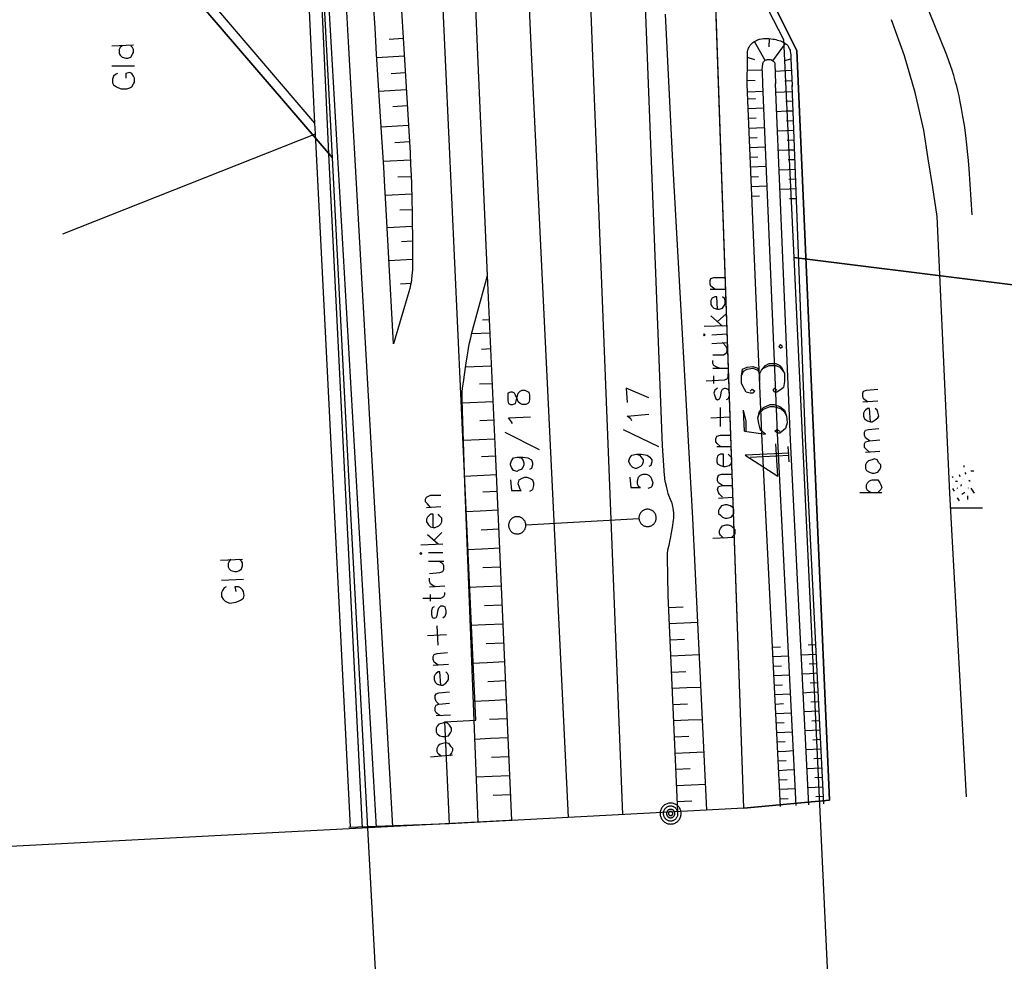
# Model space of a CAD drawing. Header units: millimetres. Extents: x 237058 to 239804, y 565701 to 567407.
# Tile 7 of 64: x 238122 to 238202, y 565863 to 565940. Entities that reach past the tile are written whole.
import ezdxf

# ---------------------------------------------------------------- set-up
doc = ezdxf.new("R2010")
doc.units = ezdxf.units.MM
doc.layers.add('T4675650', color=8, linetype='CONTINUOUS')

msp = doc.modelspace()

# ---------------------------------------------------------------- linework, layer by layer
at = {"layer": 'T4675650'}
for p, q in [((238180.743, 565875.657), (238178.125, 565950.872)), ((238129.536, 565937.432), (238131.314, 565937.509)), ((238153.138, 565938.015), (238152.023, 565937.948)), ((238182.464, 565936.247), (238181.597, 565937.777)), ((238182.799, 565937.345), (238182.81, 565938.01)), ((238183.086, 565936.212), (238184.128, 565937.604)), ((238153.224, 565936.589), (238151.01, 565936.455)), ((238181.636, 565936.278), (238181.034, 565936.467)), ((238129.536, 565935.808), (238131.391, 565935.808)), ((238184.054, 565936.241), (238184.555, 565936.383)), ((238153.307, 565935.226), (238152.17, 565935.156)), ((238181.022, 565935.482), (238182.243, 565935.465)), ((238184.604, 565935.417), (238183.277, 565935.35)), ((238181.01, 565934.63), (238181.656, 565934.621)), ((238183.307, 565934.352), (238183.306, 565934.375)), ((238183.306, 565934.375), (238183.307, 565934.352)), ((238184.646, 565934.601), (238184.06, 565934.571)), ((238184.664, 565934.247), (238184.665, 565934.227)), ((238184.665, 565934.227), (238184.664, 565934.247)), ((238184.665, 565934.227), (238184.669, 565934.143)), ((238153.391, 565933.863), (238151.183, 565933.727)), ((238181.03, 565933.694), (238182.3, 565933.747)), ((238184.684, 565933.705), (238183.336, 565933.655)), ((238153.471, 565932.561), (238152.309, 565932.49)), ((238181.676, 565933.129), (238181.054, 565933.103)), ((238184.149, 565932.936), (238184.712, 565932.957)), ((238181.712, 565932.341), (238181.087, 565932.316)), ((238182.357, 565932.369), (238181.715, 565932.343)), ((238183.401, 565932.118), (238184.172, 565932.146)), ((238184.176, 565932.147), (238184.741, 565932.168)), ((238146.046, 565930.289), (238146.003, 565931.149)), ((238153.569, 565930.971), (238151.371, 565930.836)), ((238181.744, 565931.553), (238181.12, 565931.526)), ((238184.205, 565931.359), (238184.771, 565931.38)), ((238125.586, 565922.201), (238146.046, 565930.289)), ((238148.889, 565874.151), (238146.046, 565930.289)), ((238181.778, 565930.765), (238181.153, 565930.739)), ((238182.424, 565930.792), (238181.782, 565930.765)), ((238183.467, 565930.541), (238184.231, 565930.569)), ((238184.235, 565930.57), (238184.8, 565930.591)), ((238153.65, 565929.644), (238152.462, 565929.571)), ((238181.811, 565929.975), (238181.187, 565929.949)), ((238184.265, 565929.782), (238184.83, 565929.803)), ((238147.111, 565928.684), (238149.823, 565874.046)), ((238181.844, 565929.188), (238181.22, 565929.162)), ((238182.49, 565929.215), (238181.848, 565929.188)), ((238183.533, 565928.964), (238184.292, 565928.992)), ((238184.294, 565928.992), (238184.859, 565929.013)), ((238153.737, 565928.171), (238151.549, 565928.055)), ((238181.875, 565928.399), (238181.253, 565928.373)), ((238184.324, 565928.204), (238184.888, 565928.225)), ((238181.912, 565927.61), (238181.286, 565927.584)), ((238182.556, 565927.638), (238181.912, 565927.611)), ((238183.599, 565927.386), (238184.351, 565927.414)), ((238184.352, 565927.415), (238184.918, 565927.436)), ((238153.797, 565926.825), (238152.727, 565926.785)), ((238181.942, 565926.823), (238181.319, 565926.795)), ((238182.622, 565926.061), (238181.978, 565926.034)), ((238184.384, 565926.625), (238184.947, 565926.648)), ((238151.712, 565925.318), (238153.84, 565925.439)), ((238181.977, 565926.033), (238181.352, 565926.007)), ((238183.666, 565925.81), (238184.409, 565925.837)), ((238184.41, 565925.838), (238184.977, 565925.859)), ((238182.009, 565925.244), (238181.385, 565925.218)), ((238184.443, 565925.048), (238185.006, 565925.069)), ((238153.867, 565924.136), (238152.867, 565924.119)), ((238151.853, 565922.709), (238153.885, 565922.817)), ((238153.001, 565921.572), (238153.898, 565921.62)), ((238151.996, 565920.028), (238153.913, 565920.13)), ((238184.793, 565920.271), (238186.866, 565875.976)), ((238152.942, 565918.157), (238153.78, 565918.202)), ((238178.005, 565917.719), (238179.242, 565917.719)), ((238178.623, 565915.091), (238179.319, 565915.709)), ((238160.146, 565915.227), (238159.586, 565915.202)), ((238178.082, 565915.555), (238179.01, 565914.705)), ((238160.194, 565914.154), (238158.699, 565914.087)), ((238177.541, 565914.705), (238179.319, 565914.782)), ((238178.16, 565914.009), (238179.396, 565914.086)), ((238178.16, 565913.313), (238179.396, 565913.39)), ((238160.252, 565912.867), (238159.488, 565912.833)), ((238160.314, 565911.479), (238158.2, 565911.384)), ((238178.237, 565911.303), (238179.474, 565911.303)), ((238178.314, 565910.066), (238178.314, 565910.685)), ((238160.378, 565910.053), (238159.333, 565910.006)), ((238160.444, 565908.592), (238157.928, 565908.479)), ((238190.374, 565908.598), (238191.61, 565908.675)), ((238178.855, 565906.588), (238178.855, 565908.134)), ((238180.788, 565906.201), (238180.711, 565907.902)), ((238160.511, 565907.088), (238159.347, 565907.036)), ((238178.082, 565907.283), (238179.628, 565907.361)), ((238161.385, 565906.124), (238164.168, 565904.732)), ((238170.97, 565906.356), (238173.831, 565904.964)), ((238160.579, 565905.563), (238158.025, 565905.449)), ((238178.546, 565904.964), (238179.706, 565904.964)), ((238184.421, 565903.727), (238184.344, 565904.964)), ((238190.605, 565904.501), (238191.765, 565904.578)), ((238160.641, 565904.189), (238159.499, 565904.138)), ((238181.252, 565904.114), (238184.421, 565904.269)), ((238198.565, 565903.419), (238198.572, 565903.296)), ((238199.122, 565902.994), (238199.371, 565903.007)), ((238160.709, 565902.665), (238158.118, 565902.549)), ((238197.706, 565902.508), (238197.627, 565902.465)), ((238197.89, 565902.149), (238198.055, 565902.157)), ((238198.191, 565902.699), (238198.242, 565902.537)), ((238198.767, 565902.729), (238198.679, 565902.848)), ((238199.087, 565902.127), (238198.959, 565902.205)), ((238159.226, 565874.536), (238158.136, 565902.003)), ((238197.808, 565901.36), (238197.674, 565901.561)), ((238198.002, 565901.62), (238198.043, 565901.58)), ((238198.357, 565901.885), (238198.322, 565901.76)), ((238198.95, 565901.585), (238198.947, 565901.627)), ((238199.423, 565901.198), (238199.156, 565901.596)), ((238160.769, 565901.312), (238159.61, 565901.26)), ((238178.701, 565900.79), (238179.86, 565900.867)), ((238190.142, 565901.254), (238191.92, 565901.254)), ((238198.222, 565900.559), (238198.045, 565900.796)), ((238198.398, 565901.103), (238198.635, 565901.28)), ((238198.859, 565900.962), (238198.874, 565900.674)), ((238155.046, 565900.017), (238156.205, 565900.094)), ((238158.227, 565899.708), (238159.391, 565899.76)), ((238159.398, 565899.761), (238160.835, 565899.825)), ((238197.5, 565900), (238200.082, 565900)), ((238163.084, 565898.623), (238172.249, 565899.143)), ((238159.467, 565898.228), (238160.904, 565898.291)), ((238155.123, 565897.852), (238155.974, 565897.079)), ((238155.664, 565897.389), (238156.283, 565898.007)), ((238178.237, 565897.543), (238180.015, 565897.621)), ((238154.582, 565897.002), (238156.36, 565897.079)), ((238158.349, 565896.636), (238159.528, 565896.688)), ((238159.535, 565896.69), (238160.972, 565896.754)), ((238138.348, 565895.765), (238140.126, 565895.843)), ((238155.201, 565896.384), (238156.36, 565896.384)), ((238155.201, 565895.688), (238156.437, 565895.688)), ((238159.605, 565895.156), (238161.041, 565895.219)), ((238138.426, 565894.142), (238140.204, 565894.219)), ((238155.278, 565893.601), (238156.515, 565893.678)), ((238158.471, 565893.563), (238159.67, 565893.617)), ((238159.673, 565893.617), (238161.11, 565893.681)), ((238155.355, 565892.441), (238155.355, 565892.982)), ((238175.388, 565875.378), (238174.604, 565892.887)), ((238159.743, 565892.082), (238161.178, 565892.146)), ((238175.823, 565891.959), (238174.648, 565891.905)), ((238155.974, 565888.885), (238155.896, 565890.431)), ((238158.593, 565890.491), (238159.807, 565890.545)), ((238159.808, 565890.546), (238161.247, 565890.61)), ((238175.882, 565890.651), (238174.706, 565890.598)), ((238177.019, 565890.701), (238175.888, 565890.65)), ((238155.123, 565889.658), (238156.669, 565889.736)), ((238183.542, 565889.479), (238183.539, 565889.479)), ((238159.881, 565889.008), (238161.315, 565889.076)), ((238175.937, 565889.339), (238174.765, 565889.286)), ((238183.713, 565888.718), (238183.056, 565888.685)), ((238185.951, 565888.895), (238186.567, 565888.926)), ((238176.002, 565888.027), (238174.824, 565887.975)), ((238177.143, 565888.079), (238176.003, 565888.029)), ((238183.755, 565887.951), (238183.095, 565887.918)), ((238184.364, 565887.982), (238183.757, 565887.952)), ((238185.389, 565888.096), (238185.984, 565888.126)), ((238185.987, 565888.126), (238186.606, 565888.157)), ((238155.587, 565887.262), (238156.824, 565887.339)), ((238158.715, 565887.419), (238159.942, 565887.473)), ((238159.944, 565887.474), (238161.384, 565887.538)), ((238183.792, 565887.183), (238183.133, 565887.15)), ((238186.026, 565887.36), (238186.644, 565887.391)), ((238176.055, 565886.719), (238174.882, 565886.663)), ((238183.832, 565886.416), (238183.172, 565886.383)), ((238184.441, 565886.446), (238183.835, 565886.416)), ((238185.465, 565886.561), (238186.061, 565886.591)), ((238186.065, 565886.592), (238186.683, 565886.623)), ((238160.02, 565885.937), (238161.453, 565886.001)), ((238176.118, 565885.406), (238174.941, 565885.354)), ((238177.267, 565885.458), (238176.119, 565885.407)), ((238183.87, 565885.647), (238183.21, 565885.614)), ((238186.104, 565885.825), (238186.721, 565885.855)), ((238183.908, 565884.881), (238183.249, 565884.847)), ((238184.518, 565884.911), (238183.912, 565884.88)), ((238185.542, 565885.025), (238186.14, 565885.055)), ((238186.142, 565885.055), (238186.76, 565885.086)), ((238158.837, 565884.345), (238160.077, 565884.401)), ((238160.084, 565884.399), (238161.521, 565884.464)), ((238176.174, 565884.095), (238175, 565884.042)), ((238183.945, 565884.112), (238183.288, 565884.079)), ((238186.181, 565884.288), (238186.798, 565884.319)), ((238155.819, 565883.165), (238156.978, 565883.242)), ((238183.987, 565883.344), (238183.326, 565883.311)), ((238184.596, 565883.375), (238183.988, 565883.345)), ((238185.619, 565883.49), (238186.217, 565883.52)), ((238186.218, 565883.52), (238186.837, 565883.551)), ((238156.504, 565882.674), (238159.034, 565882.803)), ((238156.504, 565882.674), (238156.867, 565874.413)), ((238160.153, 565882.867), (238161.59, 565882.932)), ((238176.234, 565882.786), (238175.058, 565882.733)), ((238177.391, 565882.837), (238176.237, 565882.786)), ((238184.022, 565882.578), (238183.365, 565882.543)), ((238186.259, 565882.751), (238186.875, 565882.784)), ((238160.22, 565881.329), (238161.658, 565881.393)), ((238176.292, 565881.472), (238175.117, 565881.421)), ((238184.063, 565881.808), (238183.403, 565881.775)), ((238184.673, 565881.839), (238184.064, 565881.809)), ((238185.696, 565881.954), (238186.294, 565881.984)), ((238186.294, 565881.985), (238186.914, 565882.016)), ((238158.959, 565881.273), (238160.214, 565881.329)), ((238184.1, 565881.041), (238183.442, 565881.008)), ((238186.337, 565881.216), (238186.953, 565881.247)), ((238155.355, 565879.841), (238157.133, 565879.995)), ((238160.291, 565879.795), (238161.727, 565879.858)), ((238176.351, 565880.163), (238175.176, 565880.111)), ((238177.515, 565880.216), (238176.358, 565880.165)), ((238184.14, 565880.274), (238183.48, 565880.241)), ((238184.75, 565880.304), (238184.141, 565880.274)), ((238185.773, 565880.418), (238186.369, 565880.448)), ((238186.373, 565880.448), (238186.991, 565880.479)), ((238184.178, 565879.504), (238183.519, 565879.471)), ((238186.411, 565879.681), (238187.03, 565879.713)), ((238159.081, 565878.2), (238160.353, 565878.255)), ((238160.357, 565878.259), (238161.796, 565878.322)), ((238176.41, 565878.851), (238175.234, 565878.8)), ((238184.217, 565878.737), (238183.558, 565878.704)), ((238184.827, 565878.768), (238184.221, 565878.738)), ((238185.85, 565878.883), (238186.446, 565878.913)), ((238186.449, 565878.913), (238187.068, 565878.944)), ((238176.469, 565877.543), (238175.293, 565877.49)), ((238177.639, 565877.595), (238176.475, 565877.543)), ((238184.255, 565877.969), (238183.596, 565877.936)), ((238186.489, 565878.146), (238187.107, 565878.177)), ((238186.526, 565877.378), (238187.145, 565877.409)), ((238160.431, 565876.724), (238161.864, 565876.788)), ((238184.294, 565877.202), (238183.635, 565877.169)), ((238184.904, 565877.233), (238184.298, 565877.203)), ((238185.927, 565877.347), (238186.524, 565877.376)), ((238186.568, 565876.611), (238187.184, 565876.642)), ((238176.524, 565876.231), (238175.352, 565876.178)), ((238180.743, 565875.657), (238187.689, 565876.329)), ((238184.33, 565876.434), (238183.673, 565876.401)), ((238180.743, 565875.657), (238156.867, 565874.413)), ((238162.257, 565874.694), (238098.929, 565871.394)), ((238156.867, 565874.413), (238148.738, 565874.106))]:
    msp.add_line(p, q, dxfattribs=at)
for points in [[(238159.034, 565882.803), (238153.189, 566009.857), (238152.094, 566039.352), (238146.83, 566138.695), (238144.953, 566177.398)], [(238166.538, 565874.917), (238163.579, 565936.318), (238160.183, 566010.148), (238159.087, 566039.668), (238156.372, 566090.517), (238153.821, 566139.048), (238151.945, 566177.737)], [(238170.955, 565875.147), (238168.514, 565936.6), (238166.027, 566000.873), (238164.037, 566052.828), (238161.799, 566108.945)], [(238147.423, 565928.347), (238146.48, 565946.297), (238145.027, 565980.648), (238144.52, 565985.863), (238151.845, 565986.437), (238148.895, 566054.823), (238074.158, 566088.429), (238079.354, 566043.655), (238068.745, 566038.949), (238057.991, 566034.541), (238099.044, 565985.839), (238128.383, 565950.528), (238147.423, 565928.347)], [(238151.063, 565859.586), (238148.801, 565901.531), (238147.423, 565928.347), (238128.383, 565950.528), (238099.044, 565985.839), (238057.991, 566034.541), (238029.044, 566069.223), (238013.022, 566066.769), (237980.153, 566061.231), (237972.221, 566060.3), (238015.621, 565961.073), (238029.947, 565929.629), (238066.35, 565847.616)], [(238178.185, 565949.14), (238183.966, 565937.936), (238184.793, 565920.271), (238215.311, 565916.459), (238234.888, 565913.632), (238236.256, 565917.03), (238241.006, 565927.719), (238230.927, 565932.259), (238244.782, 565963.576), (238261.204, 566000.7), (238194.279, 566031.991), (238173.428, 566041.741), (238173.8, 566026.245), (238176.772, 565951.879), (238178.185, 565949.14)], [(238174.849, 566000), (238176.772, 565951.879), (238183.966, 565937.936), (238184.793, 565920.271)], [(238151.845, 565986.437), (238144.52, 565985.863), (238147.111, 565928.684)], [(238146.003, 565931.149), (238145.857, 565934.026), (238143.426, 565985.186), (238143.337, 565985.266)], [(238150.978, 565874.106), (238146.942, 565944.329), (238145.253, 565972.452), (238144.765, 565980.554)], [(238152.3, 565874.175), (238148.752, 565937.257), (238146.811, 565972.283), (238146.285, 565980.233)], [(238159.985, 565918.832), (238159.185, 565936.701), (238157.875, 565968.077)], [(238146.003, 565931.149), (238135.348, 565943.627), (238123.364, 565958.168)], [(238187.689, 565876.329), (238185.025, 565937.041), (238178.125, 565950.872)], [(238178.125, 565950.872), (238185.025, 565937.041), (238187.689, 565876.329), (238180.743, 565875.657), (238178.125, 565950.872)], [(238152.469, 565949.176), (238153.135, 565938.065), (238153.704, 565928.756), (238153.756, 565927.798), (238153.792, 565926.96), (238153.818, 565926.226), (238153.852, 565924.941), (238153.869, 565923.977), (238153.904, 565921.085), (238153.913, 565920.178), (238153.911, 565919.836), (238153.904, 565919.537), (238153.894, 565919.277), (238153.88, 565919.049), (238153.864, 565918.85), (238153.826, 565918.505), (238153.788, 565918.247), (238153.753, 565918.056), (238153.691, 565917.77), (238153.614, 565917.488), (238152.356, 565913.294), (238151.776, 565924.154), (238151.673, 565925.994), (238151.577, 565927.603), (238151.398, 565930.419), (238151.124, 565934.642), (238150.992, 565936.754), (238150.867, 565938.866), (238150.758, 565940.848)], [(238199.23, 565923.74), (238198.996, 565927.45), (238198.945, 565928.128), (238198.898, 565928.635), (238198.815, 565929.396), (238198.721, 565930.156), (238198.607, 565930.986), (238198.494, 565931.712), (238198.383, 565932.345), (238198.276, 565932.897), (238198.174, 565933.378), (238198.077, 565933.797), (238197.987, 565934.162), (238197.903, 565934.48), (238197.746, 565935.033), (238197.618, 565935.444), (238197.517, 565935.751), (238197.354, 565936.207), (238197.18, 565936.659), (238192.553, 565948.162)], [(238174.604, 565892.887), (238174.557, 565896.012), (238174.558, 565896.127), (238174.572, 565896.342), (238174.596, 565896.529), (238174.624, 565896.692), (238174.683, 565896.976), (238174.781, 565897.403), (238174.828, 565897.616), (238174.867, 565897.83), (238174.961, 565898.418), (238175.049, 565899.006), (238175.066, 565899.157), (238175.074, 565899.29), (238175.076, 565899.407), (238175.069, 565899.612), (238175.055, 565899.766), (238175.022, 565899.996), (238174.976, 565900.224), (238174.938, 565900.364), (238174.897, 565900.483), (238174.813, 565900.687), (238174.682, 565900.99), (238174.624, 565901.144), (238174.578, 565901.302), (238174.498, 565901.627), (238174.441, 565901.872), (238174.402, 565902.056), (238174.354, 565902.334), (238174.336, 565902.474), (238174.323, 565902.614), (238174.151, 565905.048), (238172.664, 565943.486)], [(238177.738, 565875.501), (238176.618, 565899.17), (238175.001, 565928.017), (238174.402, 565939.995)], [(238195.315, 565930.598), (238194.627, 565933.631), (238193.757, 565936.616), (238192.705, 565939.542)], [(238130.386, 565937.432), (238130.232, 565937.277), (238130.154, 565937.123), (238130.154, 565936.813), (238130.232, 565936.659), (238130.386, 565936.504), (238130.695, 565936.427), (238130.85, 565936.427), (238131.082, 565936.504), (238131.236, 565936.736), (238131.314, 565936.891), (238131.314, 565937.123), (238131.236, 565937.277), (238131.082, 565937.432)], [(238181.005, 565934.279), (238181.034, 565936.333), (238181.032, 565936.607), (238181.036, 565936.811), (238181.051, 565936.964), (238181.073, 565937.078), (238181.098, 565937.163), (238181.122, 565937.226), (238181.167, 565937.322), (238181.224, 565937.417), (238181.27, 565937.48), (238181.317, 565937.538), (238181.365, 565937.59), (238181.463, 565937.681), (238181.563, 565937.755), (238181.661, 565937.814), (238181.757, 565937.863), (238181.85, 565937.901), (238181.94, 565937.932), (238182.026, 565937.956), (238182.19, 565937.99), (238182.337, 565938.008), (238182.466, 565938.017), (238182.579, 565938.019), (238182.775, 565938.012), (238182.92, 565937.999), (238183.129, 565937.969), (238183.229, 565937.951), (238183.326, 565937.93), (238183.466, 565937.896), (238183.592, 565937.862), (238183.703, 565937.826), (238183.799, 565937.79), (238183.882, 565937.754), (238183.953, 565937.718), (238184.071, 565937.645), (238184.155, 565937.582), (238184.214, 565937.528), (238184.295, 565937.438), (238184.332, 565937.388), (238184.366, 565937.335), (238184.4, 565937.274), (238184.451, 565937.16), (238184.485, 565937.06), (238184.506, 565936.972), (238184.531, 565936.818), (238184.542, 565936.702), (238184.557, 565936.351), (238184.664, 565934.247)], [(238182.275, 565934.332), (238182.246, 565935.354), (238182.242, 565935.534), (238182.244, 565935.669), (238182.25, 565935.77), (238182.271, 565935.922), (238182.287, 565935.997), (238182.309, 565936.073), (238182.328, 565936.116), (238182.352, 565936.153), (238182.38, 565936.185), (238182.41, 565936.211), (238182.476, 565936.254), (238182.542, 565936.283), (238182.603, 565936.303), (238182.659, 565936.315), (238182.757, 565936.325), (238182.828, 565936.322), (238182.88, 565936.315), (238182.95, 565936.296), (238182.982, 565936.282), (238183.01, 565936.265), (238183.09, 565936.208), (238183.151, 565936.158), (238183.192, 565936.116), (238183.218, 565936.082), (238183.246, 565936.027), (238183.255, 565935.998), (238183.258, 565935.968), (238183.306, 565934.375)], [(238130, 565935.19), (238129.845, 565935.113), (238129.69, 565934.958), (238129.613, 565934.726), (238129.613, 565934.417), (238129.69, 565934.262), (238129.922, 565934.108), (238130.077, 565934.03), (238130.309, 565933.953), (238130.773, 565933.953), (238131.005, 565934.03), (238131.159, 565934.108), (238131.314, 565934.34), (238131.391, 565934.494), (238131.391, 565934.803), (238131.314, 565934.958), (238131.159, 565935.19), (238131.005, 565935.267), (238130.695, 565935.19), (238130.695, 565934.803)], [(238183.703, 565875.812), (238182.218, 565905.391), (238181.005, 565934.279)], [(238184.972, 565875.878), (238183.487, 565905.45), (238182.275, 565934.332)], [(238185.997, 565875.946), (238184.518, 565905.498), (238183.307, 565934.352)], [(238187.215, 565876.027), (238185.733, 565905.553), (238184.665, 565934.227)], [(238196.405, 565923.612), (238196.046, 565925.942), (238195.683, 565928.27), (238195.315, 565930.598)], [(238198.789, 565876.598), (238197.425, 565901.183), (238196.405, 565923.612)], [(238184.793, 565920.271), (238188.914, 565832.212), (238204.836, 565832.794), (238222.294, 565833.09), (238231.816, 565823.86), (238239.288, 565817.819), (238248.764, 565811.153), (238254.965, 565806.42), (238260.044, 565814.994), (238260.844, 565818.355), (238261.647, 565820.081), (238259.045, 565827.836), (238259.468, 565832.378), (238261.748, 565837.008), (238265.207, 565842.736), (238267.551, 565845.755), (238268.432, 565848.529), (238264.44, 565875.583), (238266.262, 565887.412), (238269.197, 565898.916), (238270.575, 565908.483), (238234.888, 565913.632), (238215.311, 565916.459), (238184.793, 565920.271)], [(238158.136, 565902.003), (238157.92, 565908.727), (238157.918, 565908.971), (238157.925, 565909.184), (238157.936, 565909.37), (238157.967, 565909.696), (238158.03, 565910.184), (238158.224, 565911.557), (238158.323, 565912.219), (238158.405, 565912.713), (238158.473, 565913.083), (238158.528, 565913.359), (238158.62, 565913.771), (238158.724, 565914.18), (238159.985, 565918.832)], [(238161.958, 565874.678), (238160.651, 565903.958), (238159.985, 565918.832)], [(238178.392, 565917.719), (238178.082, 565917.951), (238178.005, 565918.106), (238178.005, 565918.415), (238178.082, 565918.57), (238178.314, 565918.647), (238179.165, 565918.647)], [(238178.623, 565916.096), (238178.546, 565917.101), (238178.392, 565917.101), (238178.237, 565917.024), (238178.16, 565916.946), (238178.082, 565916.792), (238178.082, 565916.483), (238178.16, 565916.328), (238178.314, 565916.173), (238178.623, 565916.096), (238178.778, 565916.096), (238179.01, 565916.173), (238179.165, 565916.405), (238179.242, 565916.56), (238179.242, 565916.792), (238179.165, 565916.946), (238179.01, 565917.101)], [(238177.541, 565913.932), (238177.618, 565914.009), (238177.541, 565914.086), (238177.464, 565914.009), (238177.541, 565913.932)], [(238178.237, 565912.385), (238179.087, 565912.385), (238179.319, 565912.54), (238179.396, 565912.695), (238179.396, 565912.927), (238179.319, 565913.081), (238179.01, 565913.39)], [(238183.571, 565913.081), (238183.725, 565912.927), (238183.88, 565913.081), (238183.725, 565913.236), (238183.571, 565913.081)], [(238178.778, 565911.303), (238178.546, 565911.381), (238178.314, 565911.535), (238178.237, 565911.69), (238178.237, 565911.922)], [(238180.556, 565910.685), (238180.711, 565911.071), (238181.02, 565911.226), (238181.484, 565911.303), (238181.87, 565911.149), (238182.025, 565910.839), (238182.179, 565911.149), (238182.489, 565911.535), (238182.798, 565911.69), (238183.339, 565911.69), (238183.648, 565911.535), (238183.803, 565911.381), (238184.035, 565910.917), (238184.035, 565910.221), (238183.957, 565909.757), (238183.803, 565909.603), (238183.416, 565909.371), (238183.262, 565909.371), (238183.107, 565909.525), (238183.262, 565909.68), (238183.416, 565909.525)], [(238181.252, 565909.448), (238181.406, 565909.603), (238181.638, 565909.448), (238181.484, 565909.293), (238181.252, 565909.293), (238180.943, 565909.371), (238180.788, 565909.603), (238180.556, 565910.066), (238180.556, 565910.685), (238180.633, 565911.226), (238181.02, 565911.381), (238181.484, 565911.458), (238181.87, 565911.303), (238182.025, 565910.839), (238182.025, 565910.298)], [(238182.334, 565911.303), (238182.798, 565911.535), (238183.339, 565911.535), (238183.648, 565911.381), (238183.803, 565911.226), (238184.035, 565910.917)], [(238177.696, 565910.298), (238179.165, 565910.376), (238179.396, 565910.453), (238179.474, 565910.607), (238179.474, 565910.839)], [(238161.617, 565908.675), (238161.694, 565908.443), (238161.849, 565908.366), (238162.003, 565908.366), (238162.235, 565908.443), (238162.312, 565908.675), (238162.39, 565908.984), (238162.467, 565909.293), (238162.622, 565909.448), (238162.776, 565909.525), (238163.008, 565909.525), (238163.163, 565909.448), (238163.317, 565909.371), (238163.395, 565909.139), (238163.395, 565908.752), (238163.317, 565908.52), (238163.24, 565908.443), (238163.085, 565908.366), (238162.776, 565908.366), (238162.622, 565908.443), (238162.467, 565908.598), (238162.39, 565908.829), (238162.235, 565909.139), (238162.158, 565909.293), (238162.003, 565909.371), (238161.849, 565909.371), (238161.617, 565909.293), (238161.617, 565909.061), (238161.617, 565908.675)], [(238173.058, 565908.907), (238171.202, 565909.68), (238171.28, 565908.52)], [(238178.623, 565909.68), (238178.392, 565909.525), (238178.314, 565909.293), (238178.392, 565909.061), (238178.469, 565908.829), (238178.623, 565908.752), (238178.778, 565908.829), (238178.855, 565908.984), (238178.933, 565909.448), (238179.01, 565909.603), (238179.165, 565909.68), (238179.242, 565909.68), (238179.474, 565909.603), (238179.551, 565909.371), (238179.551, 565909.061), (238179.474, 565908.829), (238179.319, 565908.752)], [(238190.76, 565908.598), (238190.451, 565908.829), (238190.374, 565909.061), (238190.374, 565909.293), (238190.451, 565909.448), (238190.683, 565909.525), (238191.61, 565909.603)], [(238180.943, 565906.201), (238180.943, 565907.052), (238180.711, 565907.902)], [(238180.788, 565906.201), (238182.489, 565905.969), (238182.102, 565906.278), (238181.947, 565906.82), (238181.87, 565907.283), (238182.025, 565907.825), (238182.334, 565908.134), (238182.875, 565908.366), (238183.184, 565908.366), (238183.648, 565908.211), (238184.035, 565907.902), (238184.189, 565907.438), (238184.267, 565906.897), (238184.112, 565906.433), (238183.957, 565906.278), (238183.648, 565906.047), (238183.494, 565906.047), (238183.262, 565906.201), (238183.416, 565906.356), (238183.648, 565906.201)], [(238181.87, 565907.283), (238182.025, 565907.67), (238182.334, 565907.979), (238182.875, 565908.211), (238183.184, 565908.211), (238183.725, 565908.056), (238184.035, 565907.747), (238184.189, 565907.438)], [(238190.992, 565906.974), (238190.915, 565908.056), (238190.76, 565908.056), (238190.605, 565907.902), (238190.528, 565907.825), (238190.451, 565907.67), (238190.451, 565907.438), (238190.528, 565907.206), (238190.76, 565907.052), (238190.992, 565906.974), (238191.147, 565906.974), (238191.378, 565907.129), (238191.61, 565907.283), (238191.688, 565907.438), (238191.61, 565907.747), (238191.533, 565907.902), (238191.378, 565908.056)], [(238162.003, 565906.82), (238161.926, 565906.974), (238161.694, 565907.283), (238163.472, 565907.361)], [(238171.666, 565907.052), (238171.589, 565907.206), (238171.28, 565907.438), (238173.058, 565907.593)], [(238190.915, 565905.428), (238190.605, 565905.66), (238190.528, 565905.892), (238190.528, 565906.124), (238190.605, 565906.278), (238190.837, 565906.356), (238191.688, 565906.433)], [(238178.855, 565904.964), (238178.623, 565905.196), (238178.469, 565905.351), (238178.469, 565905.583), (238178.546, 565905.815), (238178.855, 565905.892), (238179.706, 565905.892)], [(238190.915, 565904.501), (238190.683, 565904.732), (238190.528, 565904.887), (238190.528, 565905.196), (238190.605, 565905.351), (238190.915, 565905.428), (238191.765, 565905.505)], [(238184.421, 565904.423), (238180.865, 565904.269), (238183.494, 565902.568), (238183.339, 565905.196)], [(238162.39, 565904.114), (238162.699, 565904.037), (238162.854, 565903.882), (238162.931, 565903.65), (238162.931, 565903.496), (238162.854, 565903.264), (238162.699, 565903.109), (238162.467, 565903.032), (238162.39, 565902.954), (238162.081, 565903.032), (238161.926, 565903.264), (238161.849, 565903.496), (238161.849, 565903.573), (238161.926, 565903.805), (238162.081, 565904.037), (238162.39, 565904.114), (238162.854, 565904.114), (238163.24, 565904.037), (238163.549, 565903.882), (238163.627, 565903.65), (238163.627, 565903.496), (238163.549, 565903.186), (238163.395, 565903.109)], [(238172.053, 565904.346), (238172.285, 565904.269), (238172.439, 565904.114), (238172.594, 565903.882), (238172.594, 565903.727), (238172.516, 565903.496), (238172.362, 565903.341), (238172.053, 565903.186), (238171.975, 565903.186), (238171.743, 565903.264), (238171.589, 565903.418), (238171.434, 565903.727), (238171.434, 565903.805), (238171.512, 565904.037), (238171.666, 565904.269), (238172.053, 565904.346), (238172.439, 565904.346), (238172.903, 565904.269), (238173.135, 565904.114), (238173.289, 565903.882), (238173.289, 565903.727), (238173.212, 565903.418), (238173.058, 565903.341)], [(238179.087, 565903.341), (238179.087, 565904.346), (238178.855, 565904.346), (238178.701, 565904.269), (238178.623, 565904.191), (238178.546, 565903.959), (238178.546, 565903.727), (238178.623, 565903.573), (238178.855, 565903.418), (238179.087, 565903.341), (238179.242, 565903.341), (238179.551, 565903.418), (238179.706, 565903.573), (238179.783, 565903.805), (238179.783, 565904.037), (238179.628, 565904.191), (238179.474, 565904.346)], [(238190.605, 565903.186), (238190.683, 565903.032), (238190.915, 565902.877), (238191.147, 565902.8), (238191.301, 565902.8), (238191.61, 565902.877), (238191.765, 565903.109), (238191.842, 565903.264), (238191.842, 565903.496), (238191.688, 565903.65), (238191.533, 565903.882), (238191.301, 565903.959), (238191.147, 565903.882), (238190.837, 565903.805), (238190.683, 565903.65), (238190.605, 565903.496), (238190.605, 565903.186)], [(238161.849, 565902.259), (238161.926, 565901.408), (238162.699, 565901.408), (238162.622, 565901.486), (238162.544, 565901.718), (238162.467, 565901.949), (238162.544, 565902.259), (238162.776, 565902.413), (238163.008, 565902.491), (238163.163, 565902.491), (238163.395, 565902.413), (238163.627, 565902.259), (238163.704, 565902.027), (238163.704, 565901.795), (238163.627, 565901.486), (238163.549, 565901.408), (238163.395, 565901.331)], [(238171.512, 565902.491), (238171.589, 565901.64), (238172.362, 565901.64), (238172.207, 565901.718), (238172.13, 565901.949), (238172.13, 565902.181), (238172.207, 565902.491), (238172.362, 565902.645), (238172.594, 565902.723), (238172.826, 565902.723), (238173.058, 565902.645), (238173.212, 565902.491), (238173.289, 565902.259), (238173.367, 565902.027), (238173.289, 565901.718), (238173.212, 565901.64), (238172.98, 565901.563)], [(238179.01, 565901.795), (238178.701, 565902.027), (238178.623, 565902.181), (238178.623, 565902.413), (238178.701, 565902.645), (238178.933, 565902.723), (238179.783, 565902.723)], [(238190.992, 565901.254), (238190.76, 565901.408), (238190.683, 565901.563), (238190.683, 565901.872), (238190.76, 565902.027), (238190.915, 565902.181), (238191.147, 565902.259), (238191.378, 565902.259), (238191.61, 565902.259), (238191.765, 565902.027), (238191.842, 565901.872), (238191.92, 565901.64), (238191.842, 565901.486), (238191.61, 565901.254)], [(238179.01, 565900.867), (238178.778, 565901.099), (238178.701, 565901.254), (238178.623, 565901.486), (238178.701, 565901.718), (238179.01, 565901.795), (238179.86, 565901.795)], [(238155.355, 565900.017), (238155.123, 565900.326), (238154.969, 565900.481), (238154.969, 565900.713), (238155.046, 565900.867), (238155.355, 565901.022), (238156.205, 565901.022)], [(238172.452, 565899.678), (238172.411, 565899.633), (238172.374, 565899.585), (238172.341, 565899.533), (238172.313, 565899.479), (238172.289, 565899.422), (238172.271, 565899.364), (238172.258, 565899.305), (238172.25, 565899.244), (238172.247, 565899.183), (238172.25, 565899.122), (238172.258, 565899.061), (238172.271, 565899.002), (238172.289, 565898.944), (238172.313, 565898.887), (238172.341, 565898.833), (238172.374, 565898.781), (238172.411, 565898.733), (238172.452, 565898.688), (238172.497, 565898.647), (238172.545, 565898.61), (238172.597, 565898.577), (238172.651, 565898.549), (238172.708, 565898.525), (238172.766, 565898.507), (238172.825, 565898.494), (238172.886, 565898.486), (238172.947, 565898.483), (238173.008, 565898.486), (238173.069, 565898.494), (238173.128, 565898.507), (238173.186, 565898.525), (238173.243, 565898.549), (238173.297, 565898.577), (238173.349, 565898.61), (238173.397, 565898.647), (238173.442, 565898.688), (238173.483, 565898.733), (238173.52, 565898.781), (238173.553, 565898.833), (238173.581, 565898.887), (238173.605, 565898.944), (238173.623, 565899.002), (238173.636, 565899.061), (238173.644, 565899.122), (238173.647, 565899.183), (238173.644, 565899.244), (238173.636, 565899.305), (238173.623, 565899.364), (238173.605, 565899.422), (238173.581, 565899.479), (238173.553, 565899.533), (238173.52, 565899.585), (238173.483, 565899.633), (238173.442, 565899.678), (238173.397, 565899.719), (238173.349, 565899.756), (238173.297, 565899.789), (238173.243, 565899.817), (238173.186, 565899.841), (238173.128, 565899.859), (238173.069, 565899.872), (238173.008, 565899.88), (238172.947, 565899.883), (238172.886, 565899.88), (238172.825, 565899.872), (238172.766, 565899.859), (238172.708, 565899.841), (238172.651, 565899.817), (238172.597, 565899.789), (238172.545, 565899.756), (238172.497, 565899.719), (238172.452, 565899.678)], [(238178.701, 565899.553), (238178.855, 565899.398), (238179.01, 565899.244), (238179.242, 565899.167), (238179.396, 565899.167), (238179.706, 565899.244), (238179.86, 565899.398), (238179.938, 565899.553), (238179.938, 565899.862), (238179.86, 565900.017), (238179.628, 565900.172), (238179.396, 565900.249), (238179.242, 565900.249), (238178.933, 565900.172), (238178.778, 565899.94), (238178.701, 565899.785), (238178.701, 565899.553)], [(238155.587, 565898.394), (238155.587, 565899.476), (238155.355, 565899.476), (238155.201, 565899.321), (238155.123, 565899.244), (238155.046, 565899.089), (238155.046, 565898.857), (238155.201, 565898.625), (238155.355, 565898.471), (238155.587, 565898.394), (238155.742, 565898.394), (238156.051, 565898.548), (238156.205, 565898.703), (238156.283, 565898.857), (238156.283, 565899.167), (238156.128, 565899.321), (238155.974, 565899.476)], [(238161.89, 565899.078), (238161.849, 565899.033), (238161.812, 565898.985), (238161.779, 565898.933), (238161.751, 565898.879), (238161.727, 565898.822), (238161.709, 565898.764), (238161.696, 565898.705), (238161.688, 565898.644), (238161.685, 565898.583), (238161.688, 565898.522), (238161.696, 565898.461), (238161.709, 565898.402), (238161.727, 565898.344), (238161.751, 565898.287), (238161.779, 565898.233), (238161.812, 565898.181), (238161.849, 565898.133), (238161.89, 565898.088), (238161.935, 565898.047), (238161.983, 565898.01), (238162.035, 565897.977), (238162.089, 565897.949), (238162.146, 565897.925), (238162.204, 565897.907), (238162.263, 565897.894), (238162.324, 565897.886), (238162.385, 565897.883), (238162.446, 565897.886), (238162.507, 565897.894), (238162.566, 565897.907), (238162.624, 565897.925), (238162.681, 565897.949), (238162.735, 565897.977), (238162.787, 565898.01), (238162.835, 565898.047), (238162.88, 565898.088), (238162.921, 565898.133), (238162.958, 565898.181), (238162.991, 565898.233), (238163.019, 565898.287), (238163.043, 565898.344), (238163.061, 565898.402), (238163.074, 565898.461), (238163.082, 565898.522), (238163.085, 565898.583), (238163.082, 565898.644), (238163.074, 565898.705), (238163.061, 565898.764), (238163.043, 565898.822), (238163.019, 565898.879), (238162.991, 565898.933), (238162.958, 565898.985), (238162.921, 565899.033), (238162.88, 565899.078), (238162.835, 565899.119), (238162.787, 565899.156), (238162.735, 565899.189), (238162.681, 565899.217), (238162.624, 565899.241), (238162.566, 565899.259), (238162.507, 565899.272), (238162.446, 565899.28), (238162.385, 565899.283), (238162.324, 565899.28), (238162.263, 565899.272), (238162.204, 565899.259), (238162.146, 565899.241), (238162.089, 565899.217), (238162.035, 565899.189), (238161.983, 565899.156), (238161.935, 565899.119), (238161.89, 565899.078)], [(238179.087, 565897.543), (238178.855, 565897.775), (238178.778, 565897.93), (238178.778, 565898.162), (238178.855, 565898.316), (238179.01, 565898.548), (238179.319, 565898.625), (238179.474, 565898.625), (238179.706, 565898.548), (238179.86, 565898.394), (238180.015, 565898.239), (238180.015, 565897.93), (238179.938, 565897.775), (238179.783, 565897.621)], [(238139.199, 565895.843), (238139.044, 565895.688), (238138.967, 565895.456), (238138.967, 565895.224), (238139.044, 565895.069), (238139.199, 565894.915), (238139.508, 565894.838), (238139.663, 565894.838), (238139.894, 565894.915), (238140.049, 565895.069), (238140.126, 565895.301), (238140.126, 565895.533), (238140.049, 565895.688), (238139.894, 565895.843)], [(238154.582, 565896.229), (238154.659, 565896.306), (238154.582, 565896.384), (238154.505, 565896.306), (238154.582, 565896.229)], [(238155.278, 565894.683), (238156.128, 565894.76), (238156.36, 565894.838), (238156.437, 565894.992), (238156.437, 565895.301), (238156.36, 565895.456), (238156.051, 565895.688)], [(238155.819, 565893.601), (238155.587, 565893.678), (238155.355, 565893.833), (238155.278, 565894.065), (238155.278, 565894.296)], [(238138.812, 565893.601), (238138.658, 565893.523), (238138.503, 565893.292), (238138.426, 565893.137), (238138.426, 565892.828), (238138.58, 565892.596), (238138.735, 565892.441), (238138.89, 565892.364), (238139.121, 565892.287), (238139.585, 565892.364), (238139.817, 565892.441), (238139.972, 565892.518), (238140.204, 565892.673), (238140.281, 565892.905), (238140.204, 565893.214), (238140.126, 565893.369), (238139.972, 565893.523), (238139.817, 565893.601), (238139.508, 565893.601), (238139.585, 565893.214)], [(238154.737, 565892.673), (238156.205, 565892.673), (238156.437, 565892.828), (238156.515, 565892.982), (238156.515, 565893.137)], [(238155.664, 565891.977), (238155.51, 565891.9), (238155.432, 565891.668), (238155.432, 565891.359), (238155.51, 565891.127), (238155.664, 565891.05), (238155.819, 565891.127), (238155.896, 565891.282), (238155.974, 565891.745), (238156.051, 565891.9), (238156.205, 565892.055), (238156.36, 565892.055), (238156.515, 565891.977), (238156.592, 565891.668), (238156.592, 565891.436), (238156.515, 565891.204), (238156.36, 565891.05)], [(238155.974, 565887.262), (238155.664, 565887.494), (238155.587, 565887.726), (238155.587, 565887.958), (238155.664, 565888.112), (238155.896, 565888.189), (238156.747, 565888.267)], [(238156.205, 565885.638), (238156.128, 565886.721), (238155.974, 565886.721), (238155.819, 565886.566), (238155.742, 565886.489), (238155.664, 565886.334), (238155.664, 565886.102), (238155.742, 565885.87), (238155.896, 565885.716), (238156.205, 565885.638), (238156.36, 565885.638), (238156.592, 565885.793), (238156.747, 565885.948), (238156.824, 565886.102), (238156.824, 565886.412), (238156.747, 565886.566), (238156.592, 565886.721)], [(238156.051, 565884.092), (238155.819, 565884.324), (238155.742, 565884.556), (238155.742, 565884.788), (238155.819, 565884.943), (238156.051, 565885.02), (238156.901, 565885.097)], [(238156.128, 565883.165), (238155.819, 565883.397), (238155.742, 565883.551), (238155.742, 565883.861), (238155.819, 565884.015), (238156.051, 565884.092), (238156.901, 565884.17)], [(238155.819, 565881.851), (238155.896, 565881.696), (238156.128, 565881.541), (238156.36, 565881.464), (238156.515, 565881.464), (238156.824, 565881.541), (238156.978, 565881.773), (238157.056, 565881.928), (238157.056, 565882.16), (238156.901, 565882.392), (238156.747, 565882.546), (238156.515, 565882.624), (238156.36, 565882.546), (238156.051, 565882.469), (238155.896, 565882.314), (238155.819, 565882.16), (238155.819, 565881.851)], [(238156.205, 565879.918), (238155.974, 565880.073), (238155.896, 565880.227), (238155.896, 565880.536), (238155.974, 565880.691), (238156.128, 565880.846), (238156.36, 565880.923), (238156.592, 565881), (238156.824, 565880.923), (238156.978, 565880.691), (238157.133, 565880.536), (238157.133, 565880.305), (238157.056, 565880.15), (238156.901, 565879.918)], [(238174.214, 565875.836), (238174.164, 565875.781), (238174.119, 565875.723), (238174.079, 565875.66), (238174.045, 565875.594), (238174.016, 565875.526), (238173.994, 565875.455), (238173.978, 565875.383), (238173.968, 565875.309), (238173.965, 565875.235), (238173.968, 565875.161), (238173.978, 565875.087), (238173.994, 565875.015), (238174.016, 565874.944), (238174.045, 565874.876), (238174.079, 565874.81), (238174.119, 565874.747), (238174.164, 565874.689), (238174.214, 565874.634), (238174.269, 565874.584), (238174.327, 565874.539), (238174.39, 565874.499), (238174.456, 565874.465), (238174.524, 565874.436), (238174.595, 565874.414), (238174.667, 565874.398), (238174.741, 565874.388), (238174.815, 565874.385), (238174.889, 565874.388), (238174.963, 565874.398), (238175.035, 565874.414), (238175.106, 565874.436), (238175.174, 565874.465), (238175.24, 565874.499), (238175.303, 565874.539), (238175.361, 565874.584), (238175.416, 565874.634), (238175.466, 565874.689), (238175.511, 565874.747), (238175.551, 565874.81), (238175.585, 565874.876), (238175.614, 565874.944), (238175.636, 565875.015), (238175.652, 565875.087), (238175.662, 565875.161), (238175.665, 565875.235), (238175.662, 565875.309), (238175.652, 565875.383), (238175.636, 565875.455), (238175.614, 565875.526), (238175.585, 565875.594), (238175.551, 565875.66), (238175.511, 565875.723), (238175.466, 565875.781), (238175.416, 565875.836), (238175.361, 565875.886), (238175.303, 565875.931), (238175.24, 565875.971), (238175.174, 565876.005), (238175.106, 565876.034), (238175.035, 565876.056), (238174.963, 565876.072), (238174.889, 565876.082), (238174.815, 565876.085), (238174.741, 565876.082), (238174.667, 565876.072), (238174.595, 565876.056), (238174.524, 565876.034), (238174.456, 565876.005), (238174.39, 565875.971), (238174.327, 565875.931), (238174.269, 565875.886), (238174.214, 565875.836)], [(238174.214, 565875.836), (238174.164, 565875.781), (238174.119, 565875.723), (238174.079, 565875.66), (238174.045, 565875.594), (238174.016, 565875.526), (238173.994, 565875.455), (238173.978, 565875.383), (238173.968, 565875.309), (238173.965, 565875.235), (238173.968, 565875.161), (238173.978, 565875.087), (238173.994, 565875.015), (238174.016, 565874.944), (238174.045, 565874.876), (238174.079, 565874.81), (238174.119, 565874.747), (238174.164, 565874.689), (238174.214, 565874.634), (238174.269, 565874.584), (238174.327, 565874.539), (238174.39, 565874.499), (238174.456, 565874.465), (238174.524, 565874.436), (238174.595, 565874.414), (238174.667, 565874.398), (238174.741, 565874.388), (238174.815, 565874.385), (238174.889, 565874.388), (238174.963, 565874.398), (238175.035, 565874.414), (238175.106, 565874.436), (238175.174, 565874.465), (238175.24, 565874.499), (238175.303, 565874.539), (238175.361, 565874.584), (238175.416, 565874.634), (238175.466, 565874.689), (238175.511, 565874.747), (238175.551, 565874.81), (238175.585, 565874.876), (238175.614, 565874.944), (238175.636, 565875.015), (238175.652, 565875.087), (238175.662, 565875.161), (238175.665, 565875.235), (238175.662, 565875.309), (238175.652, 565875.383), (238175.636, 565875.455), (238175.614, 565875.526), (238175.585, 565875.594), (238175.551, 565875.66), (238175.511, 565875.723), (238175.466, 565875.781), (238175.416, 565875.836), (238175.361, 565875.886), (238175.303, 565875.931), (238175.24, 565875.971), (238175.174, 565876.005), (238175.106, 565876.034), (238175.035, 565876.056), (238174.963, 565876.072), (238174.889, 565876.082), (238174.815, 565876.085), (238174.741, 565876.082), (238174.667, 565876.072), (238174.595, 565876.056), (238174.524, 565876.034), (238174.456, 565876.005), (238174.39, 565875.971), (238174.327, 565875.931), (238174.269, 565875.886), (238174.214, 565875.836)], [(238175.236, 565875.656), (238175.197, 565875.691), (238175.156, 565875.722), (238175.113, 565875.75), (238175.066, 565875.774), (238175.019, 565875.794), (238174.969, 565875.81), (238174.918, 565875.821), (238174.867, 565875.828), (238174.815, 565875.83), (238174.763, 565875.828), (238174.712, 565875.821), (238174.661, 565875.81), (238174.611, 565875.794), (238174.564, 565875.774), (238174.517, 565875.75), (238174.474, 565875.722), (238174.433, 565875.691), (238174.394, 565875.656), (238174.359, 565875.617), (238174.328, 565875.576), (238174.3, 565875.533), (238174.276, 565875.486), (238174.256, 565875.439), (238174.24, 565875.389), (238174.229, 565875.338), (238174.222, 565875.287), (238174.22, 565875.235), (238174.222, 565875.183), (238174.229, 565875.132), (238174.24, 565875.081), (238174.256, 565875.031), (238174.276, 565874.984), (238174.3, 565874.937), (238174.328, 565874.894), (238174.359, 565874.853), (238174.394, 565874.814), (238174.433, 565874.779), (238174.474, 565874.748), (238174.517, 565874.72), (238174.564, 565874.696), (238174.611, 565874.676), (238174.661, 565874.66), (238174.712, 565874.649), (238174.763, 565874.642), (238174.815, 565874.64), (238174.867, 565874.642), (238174.918, 565874.649), (238174.969, 565874.66), (238175.019, 565874.676), (238175.066, 565874.696), (238175.113, 565874.72), (238175.156, 565874.748), (238175.197, 565874.779), (238175.236, 565874.814), (238175.271, 565874.853), (238175.302, 565874.894), (238175.33, 565874.937), (238175.354, 565874.984), (238175.374, 565875.031), (238175.39, 565875.081), (238175.401, 565875.132), (238175.408, 565875.183), (238175.41, 565875.235), (238175.408, 565875.287), (238175.401, 565875.338), (238175.39, 565875.389), (238175.374, 565875.439), (238175.354, 565875.486), (238175.33, 565875.533), (238175.302, 565875.576), (238175.271, 565875.617), (238175.236, 565875.656)], [(238175.236, 565875.656), (238175.197, 565875.691), (238175.156, 565875.722), (238175.113, 565875.75), (238175.066, 565875.774), (238175.019, 565875.794), (238174.969, 565875.81), (238174.918, 565875.821), (238174.867, 565875.828), (238174.815, 565875.83), (238174.763, 565875.828), (238174.712, 565875.821), (238174.661, 565875.81), (238174.611, 565875.794), (238174.564, 565875.774), (238174.517, 565875.75), (238174.474, 565875.722), (238174.433, 565875.691), (238174.394, 565875.656), (238174.359, 565875.617), (238174.328, 565875.576), (238174.3, 565875.533), (238174.276, 565875.486), (238174.256, 565875.439), (238174.24, 565875.389), (238174.229, 565875.338), (238174.222, 565875.287), (238174.22, 565875.235), (238174.222, 565875.183), (238174.229, 565875.132), (238174.24, 565875.081), (238174.256, 565875.031), (238174.276, 565874.984), (238174.3, 565874.937), (238174.328, 565874.894), (238174.359, 565874.853), (238174.394, 565874.814), (238174.433, 565874.779), (238174.474, 565874.748), (238174.517, 565874.72), (238174.564, 565874.696), (238174.611, 565874.676), (238174.661, 565874.66), (238174.712, 565874.649), (238174.763, 565874.642), (238174.815, 565874.64), (238174.867, 565874.642), (238174.918, 565874.649), (238174.969, 565874.66), (238175.019, 565874.676), (238175.066, 565874.696), (238175.113, 565874.72), (238175.156, 565874.748), (238175.197, 565874.779), (238175.236, 565874.814), (238175.271, 565874.853), (238175.302, 565874.894), (238175.33, 565874.937), (238175.354, 565874.984), (238175.374, 565875.031), (238175.39, 565875.081), (238175.401, 565875.132), (238175.408, 565875.183), (238175.41, 565875.235), (238175.408, 565875.287), (238175.401, 565875.338), (238175.39, 565875.389), (238175.374, 565875.439), (238175.354, 565875.486), (238175.33, 565875.533), (238175.302, 565875.576), (238175.271, 565875.617), (238175.236, 565875.656)], [(238174.575, 565875.475), (238174.555, 565875.454), (238174.536, 565875.43), (238174.521, 565875.405), (238174.507, 565875.379), (238174.496, 565875.351), (238174.487, 565875.323), (238174.48, 565875.294), (238174.476, 565875.265), (238174.475, 565875.235), (238174.476, 565875.205), (238174.48, 565875.176), (238174.487, 565875.147), (238174.496, 565875.119), (238174.507, 565875.091), (238174.521, 565875.065), (238174.536, 565875.04), (238174.555, 565875.016), (238174.575, 565874.995), (238174.596, 565874.975), (238174.62, 565874.956), (238174.645, 565874.941), (238174.671, 565874.927), (238174.699, 565874.916), (238174.727, 565874.907), (238174.756, 565874.9), (238174.785, 565874.896), (238174.815, 565874.895), (238174.845, 565874.896), (238174.874, 565874.9), (238174.903, 565874.907), (238174.931, 565874.916), (238174.959, 565874.927), (238174.985, 565874.941), (238175.01, 565874.956), (238175.034, 565874.975), (238175.055, 565874.995), (238175.075, 565875.016), (238175.094, 565875.04), (238175.109, 565875.065), (238175.123, 565875.091), (238175.134, 565875.119), (238175.143, 565875.147), (238175.15, 565875.176), (238175.154, 565875.205), (238175.155, 565875.235), (238175.154, 565875.265), (238175.15, 565875.294), (238175.143, 565875.323), (238175.134, 565875.351), (238175.123, 565875.379), (238175.109, 565875.405), (238175.094, 565875.43), (238175.075, 565875.454), (238175.055, 565875.475), (238175.034, 565875.495), (238175.01, 565875.514), (238174.985, 565875.529), (238174.959, 565875.543), (238174.931, 565875.554), (238174.903, 565875.563), (238174.874, 565875.57), (238174.845, 565875.574), (238174.815, 565875.575), (238174.785, 565875.574), (238174.756, 565875.57), (238174.727, 565875.563), (238174.699, 565875.554), (238174.671, 565875.543), (238174.645, 565875.529), (238174.62, 565875.514), (238174.596, 565875.495), (238174.575, 565875.475)], [(238174.575, 565875.475), (238174.555, 565875.454), (238174.536, 565875.43), (238174.521, 565875.405), (238174.507, 565875.379), (238174.496, 565875.351), (238174.487, 565875.323), (238174.48, 565875.294), (238174.476, 565875.265), (238174.475, 565875.235), (238174.476, 565875.205), (238174.48, 565875.176), (238174.487, 565875.147), (238174.496, 565875.119), (238174.507, 565875.091), (238174.521, 565875.065), (238174.536, 565875.04), (238174.555, 565875.016), (238174.575, 565874.995), (238174.596, 565874.975), (238174.62, 565874.956), (238174.645, 565874.941), (238174.671, 565874.927), (238174.699, 565874.916), (238174.727, 565874.907), (238174.756, 565874.9), (238174.785, 565874.896), (238174.815, 565874.895), (238174.845, 565874.896), (238174.874, 565874.9), (238174.903, 565874.907), (238174.931, 565874.916), (238174.959, 565874.927), (238174.985, 565874.941), (238175.01, 565874.956), (238175.034, 565874.975), (238175.055, 565874.995), (238175.075, 565875.016), (238175.094, 565875.04), (238175.109, 565875.065), (238175.123, 565875.091), (238175.134, 565875.119), (238175.143, 565875.147), (238175.15, 565875.176), (238175.154, 565875.205), (238175.155, 565875.235), (238175.154, 565875.265), (238175.15, 565875.294), (238175.143, 565875.323), (238175.134, 565875.351), (238175.123, 565875.379), (238175.109, 565875.405), (238175.094, 565875.43), (238175.075, 565875.454), (238175.055, 565875.475), (238175.034, 565875.495), (238175.01, 565875.514), (238174.985, 565875.529), (238174.959, 565875.543), (238174.931, 565875.554), (238174.903, 565875.563), (238174.874, 565875.57), (238174.845, 565875.574), (238174.815, 565875.575), (238174.785, 565875.574), (238174.756, 565875.57), (238174.727, 565875.563), (238174.699, 565875.554), (238174.671, 565875.543), (238174.645, 565875.529), (238174.62, 565875.514), (238174.596, 565875.495), (238174.575, 565875.475)], [(238174.695, 565875.355), (238174.685, 565875.344), (238174.676, 565875.333), (238174.668, 565875.32), (238174.661, 565875.307), (238174.655, 565875.293), (238174.651, 565875.279), (238174.648, 565875.265), (238174.646, 565875.25), (238174.645, 565875.235), (238174.646, 565875.22), (238174.648, 565875.205), (238174.651, 565875.191), (238174.655, 565875.177), (238174.661, 565875.163), (238174.668, 565875.15), (238174.676, 565875.137), (238174.685, 565875.126), (238174.695, 565875.115), (238174.706, 565875.105), (238174.717, 565875.096), (238174.73, 565875.088), (238174.743, 565875.081), (238174.757, 565875.075), (238174.771, 565875.071), (238174.785, 565875.068), (238174.8, 565875.066), (238174.815, 565875.065), (238174.83, 565875.066), (238174.845, 565875.068), (238174.859, 565875.071), (238174.873, 565875.075), (238174.887, 565875.081), (238174.9, 565875.088), (238174.913, 565875.096), (238174.924, 565875.105), (238174.935, 565875.115), (238174.945, 565875.126), (238174.954, 565875.137), (238174.962, 565875.15), (238174.969, 565875.163), (238174.975, 565875.177), (238174.979, 565875.191), (238174.982, 565875.205), (238174.984, 565875.22), (238174.985, 565875.235), (238174.984, 565875.25), (238174.982, 565875.265), (238174.979, 565875.279), (238174.975, 565875.293), (238174.969, 565875.307), (238174.962, 565875.32), (238174.954, 565875.333), (238174.945, 565875.344), (238174.935, 565875.355), (238174.924, 565875.365), (238174.913, 565875.374), (238174.9, 565875.382), (238174.887, 565875.389), (238174.873, 565875.395), (238174.859, 565875.399), (238174.845, 565875.402), (238174.83, 565875.404), (238174.815, 565875.405), (238174.8, 565875.404), (238174.785, 565875.402), (238174.771, 565875.399), (238174.757, 565875.395), (238174.743, 565875.389), (238174.73, 565875.382), (238174.717, 565875.374), (238174.706, 565875.365), (238174.695, 565875.355)], [(238174.695, 565875.355), (238174.685, 565875.344), (238174.676, 565875.333), (238174.668, 565875.32), (238174.661, 565875.307), (238174.655, 565875.293), (238174.651, 565875.279), (238174.648, 565875.265), (238174.646, 565875.25), (238174.645, 565875.235), (238174.646, 565875.22), (238174.648, 565875.205), (238174.651, 565875.191), (238174.655, 565875.177), (238174.661, 565875.163), (238174.668, 565875.15), (238174.676, 565875.137), (238174.685, 565875.126), (238174.695, 565875.115), (238174.706, 565875.105), (238174.717, 565875.096), (238174.73, 565875.088), (238174.743, 565875.081), (238174.757, 565875.075), (238174.771, 565875.071), (238174.785, 565875.068), (238174.8, 565875.066), (238174.815, 565875.065), (238174.83, 565875.066), (238174.845, 565875.068), (238174.859, 565875.071), (238174.873, 565875.075), (238174.887, 565875.081), (238174.9, 565875.088), (238174.913, 565875.096), (238174.924, 565875.105), (238174.935, 565875.115), (238174.945, 565875.126), (238174.954, 565875.137), (238174.962, 565875.15), (238174.969, 565875.163), (238174.975, 565875.177), (238174.979, 565875.191), (238174.982, 565875.205), (238174.984, 565875.22), (238174.985, 565875.235), (238174.984, 565875.25), (238174.982, 565875.265), (238174.979, 565875.279), (238174.975, 565875.293), (238174.969, 565875.307), (238174.962, 565875.32), (238174.954, 565875.333), (238174.945, 565875.344), (238174.935, 565875.355), (238174.924, 565875.365), (238174.913, 565875.374), (238174.9, 565875.382), (238174.887, 565875.389), (238174.873, 565875.395), (238174.859, 565875.399), (238174.845, 565875.402), (238174.83, 565875.404), (238174.815, 565875.405), (238174.8, 565875.404), (238174.785, 565875.402), (238174.771, 565875.399), (238174.757, 565875.395), (238174.743, 565875.389), (238174.73, 565875.382), (238174.717, 565875.374), (238174.706, 565875.365), (238174.695, 565875.355)]]:
    msp.add_lwpolyline(points, dxfattribs=at)

doc.saveas('drawing.dxf')
